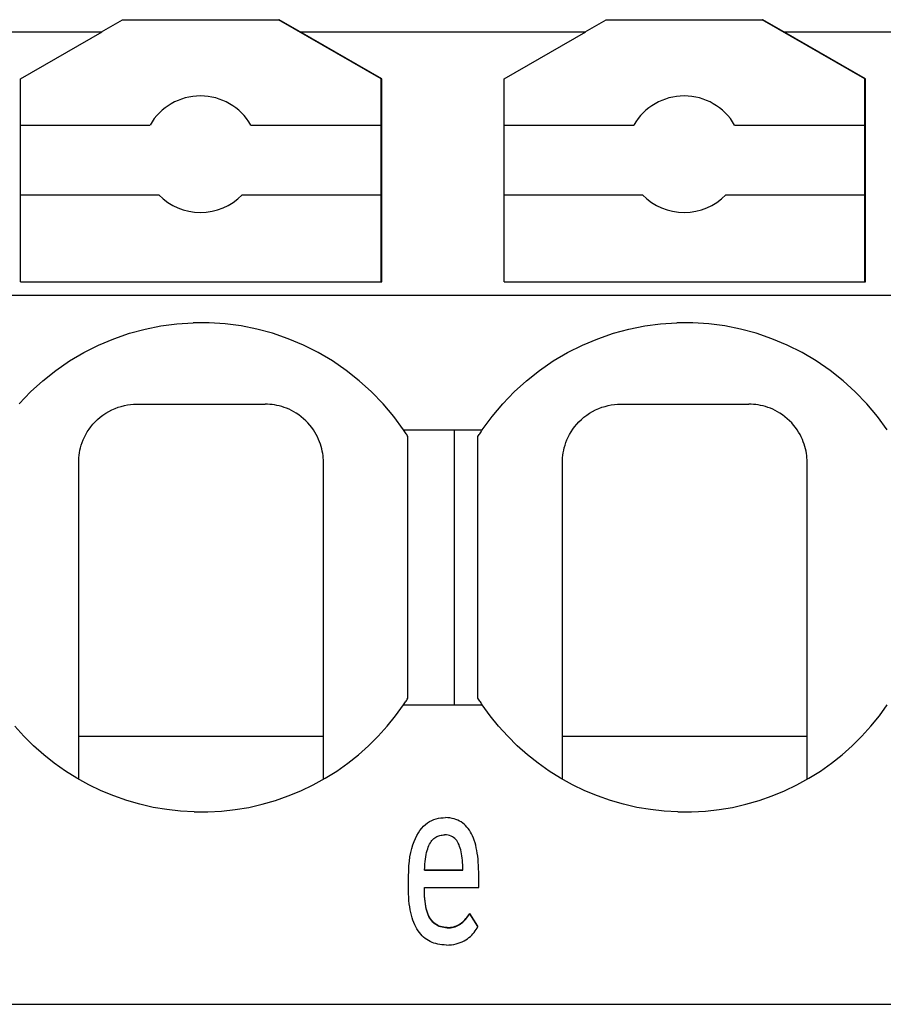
# Model space of a CAD drawing. Header units: millimetres. Extents: x -105 to 192, y -71 to 139.
# Tile 33 of 43: x 42.05 to 49.46, y 40.74 to 49.19. Entities that reach past the tile are written whole.
import ezdxf

# ---------------------------------------------------------------- set-up
doc = ezdxf.new("R2010")
doc.units = ezdxf.units.MM
doc.header["$LTSCALE"] = 1.5
doc.linetypes.add('PHL_THICK', pattern=[0])
doc.layers.add('PROJECTION', color=7, linetype='CONTINUOUS')

msp = doc.modelspace()

# ---------------------------------------------------------------- linework, layer by layer
at = {"layer": 'PROJECTION', "color": 7, "linetype": 'PHL_THICK'}
for p, q in [((42.7559, 49.0824), (42.9366, 49.1867)), ((42.9366, 49.1867), (44.2795, 49.1867)), ((45.1556, 48.678), (44.2745, 49.1867)), ((44.4602, 49.0824), (44.2795, 49.1867)), ((46.9059, 49.0824), (47.0866, 49.1867)), ((47.0866, 49.1867), (48.4245, 49.1867)), ((49.3056, 48.678), (48.4245, 49.1867)), ((48.4245, 49.1867), (48.4295, 49.1867)), ((48.6102, 49.0824), (48.4295, 49.1867)), ((41.4356, 49.0824), (42.7609, 49.0824)), ((42.0606, 48.678), (42.7609, 49.0824)), ((45.1606, 48.678), (44.4602, 49.0824)), ((44.4602, 49.0824), (46.9109, 49.0824)), ((46.2106, 48.678), (46.9109, 49.0824)), ((49.3106, 48.678), (48.6102, 49.0824)), ((48.6102, 49.0824), (51.0609, 49.0824)), ((42.0606, 46.9367), (42.0606, 48.678)), ((45.1556, 48.2827), (45.1556, 48.678)), ((45.1606, 46.9367), (45.1606, 48.678)), ((46.2106, 46.9367), (46.2106, 48.678)), ((49.3056, 48.2827), (49.3056, 48.678)), ((49.3106, 46.9367), (49.3106, 48.678)), ((45.1556, 48.3442), (45.1606, 48.3442)), ((49.3056, 48.3442), (49.3106, 48.3442)), ((42.0606, 48.2827), (43.1725, 48.2827)), ((44.0386, 48.2827), (45.1556, 48.2827)), ((45.1556, 47.6827), (45.1556, 48.2827)), ((46.2106, 48.2827), (47.3225, 48.2827)), ((48.1886, 48.2827), (49.3056, 48.2827)), ((49.3056, 47.6827), (49.3056, 48.2827)), ((45.1556, 48.1327), (45.1606, 48.1327)), ((49.3056, 48.1327), (49.3106, 48.1327)), ((42.0606, 47.6827), (43.2485, 47.6827)), ((43.9626, 47.6827), (45.1556, 47.6827)), ((45.1556, 46.9367), (45.1556, 47.6827)), ((46.2106, 47.6827), (47.3985, 47.6827)), ((48.1126, 47.6827), (49.3056, 47.6827)), ((49.3056, 46.9367), (49.3056, 47.6827)), ((45.1556, 47.5684), (45.1606, 47.5684)), ((49.3056, 47.5684), (49.3106, 47.5684)), ((42.0606, 46.9367), (45.1606, 46.9367)), ((46.2106, 46.9367), (49.3106, 46.9367)), ((37.3856, 46.8225), (62.2856, 46.8225)), ((43.2668, 46.5584), (43.4037, 46.5765)), ((43.4037, 46.5765), (43.5416, 46.5856)), ((43.6797, 46.5856), (43.5416, 46.5856)), ((43.8174, 46.5765), (43.6797, 46.5856)), ((43.9543, 46.5584), (43.8174, 46.5765)), ((47.4168, 46.5584), (47.5537, 46.5765)), ((47.5537, 46.5765), (47.6916, 46.5856)), ((47.8297, 46.5856), (47.6916, 46.5856)), ((47.9674, 46.5765), (47.8297, 46.5856)), ((48.1043, 46.5584), (47.9674, 46.5765)), ((42.8633, 46.4492), (42.998, 46.4954)), ((42.998, 46.4954), (43.1314, 46.5313)), ((43.1314, 46.5313), (43.2668, 46.5584)), ((44.0897, 46.5313), (43.9543, 46.5584)), ((44.2231, 46.4954), (44.0897, 46.5313)), ((44.3579, 46.4492), (44.2231, 46.4954)), ((47.0133, 46.4492), (47.148, 46.4954)), ((47.148, 46.4954), (47.2814, 46.5313)), ((47.2814, 46.5313), (47.4168, 46.5584)), ((48.2397, 46.5313), (48.1043, 46.5584)), ((48.3731, 46.4954), (48.2397, 46.5313)), ((48.5079, 46.4492), (48.3731, 46.4954)), ((42.6047, 46.3301), (42.732, 46.3941)), ((42.732, 46.3941), (42.8633, 46.4492)), ((44.4892, 46.394), (44.3579, 46.4492)), ((44.6164, 46.3301), (44.4892, 46.394)), ((46.7547, 46.3301), (46.882, 46.3941)), ((46.882, 46.3941), (47.0133, 46.4492)), ((48.6392, 46.394), (48.5079, 46.4492)), ((48.7664, 46.3301), (48.6392, 46.394)), ((42.482, 46.2577), (42.6047, 46.3301)), ((44.7391, 46.2577), (44.6164, 46.3301)), ((46.632, 46.2577), (46.7547, 46.3301)), ((48.8891, 46.2577), (48.7664, 46.3301)), ((42.3645, 46.1771), (42.482, 46.2577)), ((44.8566, 46.1771), (44.7391, 46.2577)), ((46.5145, 46.1771), (46.632, 46.2577)), ((49.0066, 46.1771), (48.8891, 46.2577)), ((42.2529, 46.0888), (42.3645, 46.1771)), ((44.9683, 46.0888), (44.8566, 46.1771)), ((46.4029, 46.0888), (46.5145, 46.1771)), ((49.1183, 46.0888), (49.0066, 46.1771)), ((42.1475, 45.9931), (42.2529, 46.0888)), ((45.0737, 45.9931), (44.9683, 46.0888)), ((46.2975, 45.9931), (46.4029, 46.0888)), ((49.2237, 45.9931), (49.1183, 46.0888)), ((42.0488, 45.8906), (42.1475, 45.9931)), ((45.1724, 45.8905), (45.0737, 45.9931)), ((46.1988, 45.8906), (46.2975, 45.9931)), ((49.3224, 45.8905), (49.2237, 45.9931)), ((42.9801, 45.8802), (43.0063, 45.8838)), ((43.0063, 45.8838), (43.0322, 45.8859)), ((43.0322, 45.8859), (43.0574, 45.8867)), ((43.0574, 45.8867), (43.0579, 45.8867)), ((43.0579, 45.8867), (43.0585, 45.8867)), ((43.0585, 45.8867), (43.059, 45.8867)), ((43.059, 45.8867), (43.0595, 45.8867)), ((43.0595, 45.8867), (43.06, 45.8867)), ((43.06, 45.8867), (43.0606, 45.8867)), ((43.0606, 45.8867), (43.1131, 45.8867)), ((43.1131, 45.8867), (43.167, 45.8867)), ((43.167, 45.8867), (43.2222, 45.8867)), ((43.2222, 45.8867), (43.2789, 45.8867)), ((43.2789, 45.8867), (43.3369, 45.8867)), ((43.3369, 45.8867), (43.3961, 45.8867)), ((43.3961, 45.8867), (43.4565, 45.8867)), ((43.4565, 45.8867), (43.5177, 45.8867)), ((43.5177, 45.8867), (43.5796, 45.8867)), ((43.5796, 45.8867), (43.6416, 45.8867)), ((43.6416, 45.8867), (43.7034, 45.8867)), ((43.7034, 45.8867), (43.7646, 45.8867)), ((43.7646, 45.8867), (43.825, 45.8867)), ((43.825, 45.8867), (43.8842, 45.8867)), ((43.8842, 45.8867), (43.9422, 45.8867)), ((43.9422, 45.8867), (43.9989, 45.8867)), ((43.9989, 45.8867), (44.0541, 45.8867)), ((44.0541, 45.8867), (44.108, 45.8867)), ((44.108, 45.8867), (44.1606, 45.8867)), ((44.18, 45.8863), (44.1606, 45.8867)), ((44.1998, 45.8852), (44.18, 45.8863)), ((44.22, 45.8832), (44.1998, 45.8852)), ((45.2637, 45.7818), (45.1724, 45.8905)), ((46.1073, 45.7816), (46.1988, 45.8906)), ((47.1301, 45.8802), (47.1563, 45.8838)), ((47.1563, 45.8838), (47.1822, 45.8859)), ((47.1822, 45.8859), (47.2074, 45.8867)), ((47.2074, 45.8867), (47.2079, 45.8867)), ((47.2079, 45.8867), (47.2085, 45.8867)), ((47.2085, 45.8867), (47.209, 45.8867)), ((47.209, 45.8867), (47.2095, 45.8867)), ((47.2095, 45.8867), (47.21, 45.8867)), ((47.21, 45.8867), (47.2106, 45.8867)), ((47.2106, 45.8867), (47.2631, 45.8867)), ((47.2631, 45.8867), (47.317, 45.8867)), ((47.317, 45.8867), (47.3722, 45.8867)), ((47.3722, 45.8867), (47.4289, 45.8867)), ((47.4289, 45.8867), (47.4869, 45.8867)), ((47.4869, 45.8867), (47.5461, 45.8867)), ((47.5461, 45.8867), (47.6065, 45.8867)), ((47.6065, 45.8867), (47.6677, 45.8867)), ((47.6677, 45.8867), (47.7296, 45.8867)), ((47.7296, 45.8867), (47.7916, 45.8867)), ((47.7916, 45.8867), (47.8534, 45.8867)), ((47.8534, 45.8867), (47.9146, 45.8867)), ((47.9146, 45.8867), (47.975, 45.8867)), ((47.975, 45.8867), (48.0342, 45.8867)), ((48.0342, 45.8867), (48.0922, 45.8867)), ((48.0922, 45.8867), (48.1489, 45.8867)), ((48.1489, 45.8867), (48.2041, 45.8867)), ((48.2041, 45.8867), (48.258, 45.8867)), ((48.258, 45.8867), (48.3106, 45.8867)), ((48.33, 45.8863), (48.3106, 45.8867)), ((48.3498, 45.8852), (48.33, 45.8863)), ((48.37, 45.8832), (48.3498, 45.8852)), ((49.4137, 45.7818), (49.3224, 45.8905)), ((42.7693, 45.7931), (42.7939, 45.8097)), ((42.7939, 45.8097), (42.8195, 45.8247)), ((42.8195, 45.8247), (42.8457, 45.8382)), ((42.8457, 45.8382), (42.8724, 45.85)), ((42.8724, 45.85), (42.8994, 45.86)), ((42.8994, 45.86), (42.9264, 45.8684)), ((42.9264, 45.8684), (42.9534, 45.8751)), ((42.9534, 45.8751), (42.9801, 45.8802)), ((44.2404, 45.8803), (44.22, 45.8832)), ((44.261, 45.8765), (44.2404, 45.8803)), ((44.2819, 45.8718), (44.261, 45.8765)), ((44.3028, 45.866), (44.2819, 45.8718)), ((44.3238, 45.8593), (44.3028, 45.866)), ((44.3447, 45.8516), (44.3238, 45.8593)), ((44.3655, 45.8428), (44.3447, 45.8516)), ((44.3861, 45.8329), (44.3655, 45.8428)), ((44.4063, 45.8221), (44.3861, 45.8329)), ((44.4261, 45.8104), (44.4063, 45.8221)), ((44.4485, 45.7955), (44.4261, 45.8104)), ((46.9193, 45.7931), (46.9439, 45.8097)), ((46.9439, 45.8097), (46.9695, 45.8247)), ((46.9695, 45.8247), (46.9957, 45.8382)), ((46.9957, 45.8382), (47.0224, 45.85)), ((47.0224, 45.85), (47.0494, 45.86)), ((47.0494, 45.86), (47.0764, 45.8684)), ((47.0764, 45.8684), (47.1034, 45.8751)), ((47.1034, 45.8751), (47.1301, 45.8802)), ((48.3904, 45.8803), (48.37, 45.8832)), ((48.411, 45.8765), (48.3904, 45.8803)), ((48.4319, 45.8718), (48.411, 45.8765)), ((48.4528, 45.866), (48.4319, 45.8718)), ((48.4738, 45.8593), (48.4528, 45.866)), ((48.4947, 45.8516), (48.4738, 45.8593)), ((48.5155, 45.8428), (48.4947, 45.8516)), ((48.5361, 45.8329), (48.5155, 45.8428)), ((48.5563, 45.8221), (48.5361, 45.8329)), ((48.5761, 45.8104), (48.5563, 45.8221)), ((48.5985, 45.7955), (48.5761, 45.8104)), ((42.6656, 45.6933), (42.6834, 45.7149)), ((42.6834, 45.7149), (42.7027, 45.7359)), ((42.7027, 45.7359), (42.7235, 45.756)), ((42.7235, 45.756), (42.7458, 45.7752)), ((42.7458, 45.7752), (42.7693, 45.7931)), ((44.4699, 45.7795), (44.4485, 45.7955)), ((44.4903, 45.7625), (44.4699, 45.7795)), ((44.5097, 45.7446), (44.4903, 45.7625)), ((44.5278, 45.726), (44.5097, 45.7446)), ((44.5446, 45.7068), (44.5278, 45.726)), ((45.3477, 45.6667), (45.2637, 45.7818)), ((46.0234, 45.6667), (46.1073, 45.7816)), ((46.8156, 45.6933), (46.8334, 45.7149)), ((46.8334, 45.7149), (46.8527, 45.7359)), ((46.8527, 45.7359), (46.8735, 45.756)), ((46.8735, 45.756), (46.8958, 45.7752)), ((46.8958, 45.7752), (46.9193, 45.7931)), ((48.6199, 45.7795), (48.5985, 45.7955)), ((48.6403, 45.7625), (48.6199, 45.7795)), ((48.6597, 45.7446), (48.6403, 45.7625)), ((48.6778, 45.726), (48.6597, 45.7446)), ((48.6946, 45.7068), (48.6778, 45.726)), ((49.4977, 45.6667), (49.4137, 45.7818)), ((42.6217, 45.6262), (42.6348, 45.6488)), ((42.6348, 45.6488), (42.6494, 45.6712)), ((42.6494, 45.6712), (42.6656, 45.6933)), ((44.5602, 45.6872), (44.5446, 45.7068)), ((44.5745, 45.6671), (44.5602, 45.6872)), ((44.5876, 45.6468), (44.5745, 45.6671)), ((44.5994, 45.6263), (44.5876, 45.6468)), ((45.3532, 45.6585), (45.3477, 45.6667)), ((45.3477, 45.6667), (45.7856, 45.6667)), ((45.3587, 45.6503), (45.3532, 45.6585)), ((45.3642, 45.642), (45.3587, 45.6503)), ((45.3696, 45.6338), (45.3642, 45.642)), ((45.375, 45.6255), (45.3696, 45.6338)), ((45.7856, 45.6667), (45.8252, 45.6667)), ((45.7856, 45.5739), (45.7856, 45.6667)), ((45.8252, 45.6667), (45.8648, 45.6667)), ((45.8648, 45.6667), (45.9045, 45.6667)), ((45.9045, 45.6667), (45.9441, 45.6667)), ((45.9441, 45.6667), (45.9838, 45.6667)), ((45.9838, 45.6667), (46.0234, 45.6667)), ((45.9962, 45.6255), (46.0015, 45.6338)), ((46.0015, 45.6338), (46.0069, 45.642)), ((46.0069, 45.642), (46.0124, 45.6503)), ((46.0124, 45.6503), (46.0179, 45.6585)), ((46.0179, 45.6585), (46.0234, 45.6667)), ((46.7717, 45.6262), (46.7848, 45.6488)), ((46.7848, 45.6488), (46.7994, 45.6712)), ((46.7994, 45.6712), (46.8156, 45.6933)), ((48.7102, 45.6872), (48.6946, 45.7068)), ((48.7245, 45.6671), (48.7102, 45.6872)), ((48.7376, 45.6468), (48.7245, 45.6671)), ((48.7494, 45.6263), (48.7376, 45.6468)), ((42.5833, 45.5358), (42.5909, 45.5583)), ((42.5909, 45.5583), (42.5998, 45.5808)), ((42.5998, 45.5808), (42.61, 45.6035)), ((42.61, 45.6035), (42.6217, 45.6262)), ((44.61, 45.6058), (44.5994, 45.6263)), ((44.6194, 45.5853), (44.61, 45.6058)), ((44.6277, 45.5648), (44.6194, 45.5853)), ((44.635, 45.5445), (44.6277, 45.5648)), ((45.3803, 45.6172), (45.375, 45.6255)), ((45.3856, 45.6089), (45.3803, 45.6172)), ((45.3856, 43.3645), (45.3856, 45.6089)), ((45.7856, 45.5003), (45.7856, 45.5739)), ((45.9856, 45.6089), (45.9908, 45.6172)), ((45.9856, 45.5306), (45.9856, 45.6089)), ((45.9908, 45.6172), (45.9962, 45.6255)), ((46.7333, 45.5358), (46.7409, 45.5583)), ((46.7409, 45.5583), (46.7498, 45.5808)), ((46.7498, 45.5808), (46.76, 45.6035)), ((46.76, 45.6035), (46.7717, 45.6262)), ((48.76, 45.6058), (48.7494, 45.6263)), ((48.7694, 45.5853), (48.76, 45.6058)), ((48.7777, 45.5648), (48.7694, 45.5853)), ((48.785, 45.5445), (48.7777, 45.5648)), ((42.5644, 45.4486), (42.5675, 45.47)), ((42.5675, 45.47), (42.5717, 45.4916)), ((42.5717, 45.4916), (42.5769, 45.5136)), ((42.5769, 45.5136), (42.5833, 45.5358)), ((44.6412, 45.5244), (44.635, 45.5445)), ((44.6465, 45.5044), (44.6412, 45.5244)), ((44.6509, 45.4846), (44.6465, 45.5044)), ((44.6544, 45.4651), (44.6509, 45.4846)), ((44.657, 45.4458), (44.6544, 45.4651)), ((45.7856, 45.4238), (45.7856, 45.5003)), ((45.9856, 45.4574), (45.9856, 45.5306)), ((46.7144, 45.4486), (46.7175, 45.47)), ((46.7175, 45.47), (46.7217, 45.4916)), ((46.7217, 45.4916), (46.7269, 45.5136)), ((46.7269, 45.5136), (46.7333, 45.5358)), ((48.7912, 45.5244), (48.785, 45.5445)), ((48.7965, 45.5044), (48.7912, 45.5244)), ((48.8009, 45.4846), (48.7965, 45.5044)), ((48.8044, 45.4651), (48.8009, 45.4846)), ((48.807, 45.4458), (48.8044, 45.4651)), ((42.5606, 45.3867), (42.561, 45.407)), ((42.5606, 42.668), (42.5606, 45.3867)), ((42.561, 45.407), (42.5622, 45.4276)), ((42.5622, 45.4276), (42.5644, 45.4486)), ((44.6589, 45.4269), (44.657, 45.4458)), ((44.6601, 45.4082), (44.6589, 45.4269)), ((44.6605, 45.3898), (44.6601, 45.4082)), ((44.6606, 45.3888), (44.6605, 45.3898)), ((44.6606, 45.3883), (44.6606, 45.3888)), ((44.6606, 45.3877), (44.6606, 45.3883)), ((44.6606, 45.3872), (44.6606, 45.3877)), ((44.6606, 45.3867), (44.6606, 45.3872)), ((44.6606, 45.313), (44.6606, 45.3867)), ((45.7856, 45.3316), (45.7856, 45.4238)), ((45.9856, 45.3785), (45.9856, 45.4574)), ((45.9856, 45.2978), (45.9856, 45.3785)), ((46.7106, 45.3867), (46.711, 45.407)), ((46.7106, 42.668), (46.7106, 45.3867)), ((46.711, 45.407), (46.7122, 45.4276)), ((46.7122, 45.4276), (46.7144, 45.4486)), ((48.8089, 45.4269), (48.807, 45.4458)), ((48.8101, 45.4082), (48.8089, 45.4269)), ((48.8105, 45.3898), (48.8101, 45.4082)), ((48.8106, 45.3893), (48.8105, 45.3898)), ((48.8106, 45.3888), (48.8106, 45.3893)), ((48.8106, 45.3883), (48.8106, 45.3888)), ((48.8106, 45.3877), (48.8106, 45.3883)), ((48.8106, 45.3872), (48.8106, 45.3877)), ((48.8106, 45.3867), (48.8106, 45.3872)), ((48.8106, 45.313), (48.8106, 45.3867)), ((44.6606, 45.2368), (44.6606, 45.313)), ((45.7856, 45.2564), (45.7856, 45.3316)), ((45.9856, 45.2309), (45.9856, 45.2978)), ((48.8106, 45.2368), (48.8106, 45.313)), ((44.6606, 45.1578), (44.6606, 45.2368)), ((45.7856, 45.1783), (45.7856, 45.2564)), ((45.9856, 45.1505), (45.9856, 45.2309)), ((48.8106, 45.1578), (48.8106, 45.2368)), ((44.6606, 45.0754), (44.6606, 45.1578)), ((45.7856, 45.091), (45.7856, 45.1783)), ((45.9856, 45.0662), (45.9856, 45.1505)), ((48.8106, 45.0754), (48.8106, 45.1578)), ((44.6606, 44.989), (44.6606, 45.0754)), ((45.7856, 44.9963), (45.7856, 45.091)), ((45.9856, 44.9781), (45.9856, 45.0662)), ((48.8106, 44.989), (48.8106, 45.0754)), ((44.6606, 44.898), (44.6606, 44.989)), ((45.7856, 44.9046), (45.7856, 44.9963)), ((45.9856, 44.8912), (45.9856, 44.9781)), ((48.8106, 44.898), (48.8106, 44.989)), ((44.6606, 44.8017), (44.6606, 44.898)), ((45.7856, 44.8092), (45.7856, 44.9046)), ((45.9856, 44.7978), (45.9856, 44.8912)), ((48.8106, 44.8017), (48.8106, 44.898)), ((44.6606, 44.7002), (44.6606, 44.8017)), ((45.7856, 44.709), (45.7856, 44.8092)), ((45.9856, 44.7015), (45.9856, 44.7978)), ((48.8106, 44.7002), (48.8106, 44.8017)), ((45.7856, 44.6099), (45.7856, 44.709)), ((45.9856, 44.6066), (45.9856, 44.7015)), ((44.6606, 44.5946), (44.6606, 44.7002)), ((48.8106, 44.5946), (48.8106, 44.7002)), ((44.6606, 44.4872), (44.6606, 44.5946)), ((45.7856, 44.5101), (45.7856, 44.6099)), ((45.9856, 44.5117), (45.9856, 44.6066)), ((48.8106, 44.4872), (48.8106, 44.5946)), ((44.6606, 44.3814), (44.6606, 44.4872)), ((45.7856, 44.4165), (45.7856, 44.5101)), ((45.9856, 44.423), (45.9856, 44.5117)), ((48.8106, 44.3814), (48.8106, 44.4872)), ((44.6606, 44.2795), (44.6606, 44.3814)), ((45.7856, 44.3173), (45.7856, 44.4165)), ((45.9856, 44.3271), (45.9856, 44.423)), ((48.8106, 44.2795), (48.8106, 44.3814)), ((44.6606, 44.1829), (44.6606, 44.2795)), ((45.7856, 44.2204), (45.7856, 44.3173)), ((45.9856, 44.2335), (45.9856, 44.3271)), ((48.8106, 44.1829), (48.8106, 44.2795)), ((45.7856, 44.1237), (45.7856, 44.2204)), ((45.9856, 44.1454), (45.9856, 44.2335)), ((44.6606, 44.0914), (44.6606, 44.1829)), ((45.7856, 44.0355), (45.7856, 44.1237)), ((45.9856, 44.0567), (45.9856, 44.1454)), ((48.8106, 44.0914), (48.8106, 44.1829)), ((44.6606, 44.0046), (44.6606, 44.0914)), ((45.7856, 43.9514), (45.7856, 44.0355)), ((45.9856, 43.9774), (45.9856, 44.0567)), ((48.8106, 44.0046), (48.8106, 44.0914)), ((44.6606, 43.9219), (44.6606, 44.0046)), ((45.7856, 43.8646), (45.7856, 43.9514)), ((45.9856, 43.8956), (45.9856, 43.9774)), ((48.8106, 43.9219), (48.8106, 44.0046)), ((44.6606, 43.8427), (44.6606, 43.9219)), ((45.7856, 43.7747), (45.7856, 43.8646)), ((45.9856, 43.8112), (45.9856, 43.8956)), ((48.8106, 43.8427), (48.8106, 43.9219)), ((44.6606, 43.7663), (44.6606, 43.8427)), ((45.7856, 43.6915), (45.7856, 43.7747)), ((45.9856, 43.7284), (45.9856, 43.8112)), ((48.8106, 43.7663), (48.8106, 43.8427)), ((44.6606, 43.6924), (44.6606, 43.7663)), ((44.6606, 43.6206), (44.6606, 43.6924)), ((45.7856, 43.613), (45.7856, 43.6915)), ((45.9856, 43.6516), (45.9856, 43.7284)), ((48.8106, 43.6924), (48.8106, 43.7663)), ((48.8106, 43.6206), (48.8106, 43.6924)), ((44.6606, 43.5505), (44.6606, 43.6206)), ((45.7856, 43.5417), (45.7856, 43.613)), ((45.9856, 43.5793), (45.9856, 43.6516)), ((48.8106, 43.5505), (48.8106, 43.6206)), ((44.6606, 43.4819), (44.6606, 43.5505)), ((45.7856, 43.4687), (45.7856, 43.5417)), ((45.9856, 43.5129), (45.9856, 43.5793)), ((48.8106, 43.4819), (48.8106, 43.5505)), ((44.6606, 43.4147), (44.6606, 43.4819)), ((45.7856, 43.3899), (45.7856, 43.4687)), ((45.9856, 43.4414), (45.9856, 43.5129)), ((45.9856, 43.3645), (45.9856, 43.4414)), ((48.8106, 43.4147), (48.8106, 43.4819)), ((44.6606, 43.3486), (44.6606, 43.4147)), ((44.6606, 43.2835), (44.6606, 43.3486)), ((45.375, 43.3479), (45.3803, 43.3562)), ((45.3803, 43.3562), (45.3856, 43.3645)), ((45.7856, 43.3067), (45.7856, 43.3899)), ((45.9908, 43.3562), (45.9856, 43.3645)), ((45.9962, 43.3479), (45.9908, 43.3562)), ((48.8106, 43.3486), (48.8106, 43.4147)), ((48.8106, 43.2835), (48.8106, 43.3486)), ((44.6606, 43.2192), (44.6606, 43.2835)), ((45.28, 43.2128), (45.3477, 43.3067)), ((45.3477, 43.3067), (45.3532, 43.3149)), ((45.3477, 43.3067), (45.7856, 43.3067)), ((45.3532, 43.3149), (45.3587, 43.3231)), ((45.3587, 43.3231), (45.3642, 43.3314)), ((45.3642, 43.3314), (45.3696, 43.3396)), ((45.3696, 43.3396), (45.375, 43.3479)), ((45.7856, 43.3067), (45.8252, 43.3067)), ((45.8252, 43.3067), (45.8648, 43.3067)), ((45.8648, 43.3067), (45.9045, 43.3067)), ((45.9045, 43.3067), (45.9441, 43.3067)), ((45.9441, 43.3067), (45.9838, 43.3067)), ((45.9838, 43.3067), (46.0234, 43.3067)), ((46.0015, 43.3396), (45.9962, 43.3479)), ((46.0069, 43.3314), (46.0015, 43.3396)), ((46.0124, 43.3231), (46.0069, 43.3314)), ((46.0179, 43.3149), (46.0124, 43.3231)), ((46.0234, 43.3067), (46.0179, 43.3149)), ((46.0911, 43.2128), (46.0234, 43.3067)), ((48.8106, 43.2192), (48.8106, 43.2835)), ((49.43, 43.2128), (49.4977, 43.3067)), ((44.6606, 43.1558), (44.6606, 43.2192)), ((45.2073, 43.1227), (45.28, 43.2128)), ((46.1638, 43.1227), (46.0911, 43.2128)), ((48.8106, 43.1558), (48.8106, 43.2192)), ((49.3573, 43.1227), (49.43, 43.2128)), ((42.0915, 43.0367), (42.0138, 43.1227)), ((44.6606, 43.093), (44.6606, 43.1558)), ((45.1297, 43.0368), (45.2073, 43.1227)), ((46.2415, 43.0367), (46.1638, 43.1227)), ((48.8106, 43.093), (48.8106, 43.1558)), ((49.2797, 43.0368), (49.3573, 43.1227)), ((42.1739, 42.955), (42.0915, 43.0367)), ((42.5606, 43.0367), (44.6606, 43.0367)), ((44.6606, 43.0309), (44.6606, 43.093)), ((44.6606, 42.9693), (44.6606, 43.0309)), ((45.0473, 42.9551), (45.1297, 43.0368)), ((46.3239, 42.955), (46.2415, 43.0367)), ((46.7106, 43.0367), (48.8106, 43.0367)), ((48.8106, 43.0309), (48.8106, 43.093)), ((48.8106, 42.9693), (48.8106, 43.0309)), ((49.1973, 42.9551), (49.2797, 43.0368)), ((42.2607, 42.878), (42.1739, 42.955)), ((44.6606, 42.9082), (44.6606, 42.9693)), ((44.9604, 42.878), (45.0473, 42.9551)), ((46.4107, 42.878), (46.3239, 42.955)), ((48.8106, 42.9082), (48.8106, 42.9693)), ((49.1104, 42.878), (49.1973, 42.9551)), ((42.3518, 42.8058), (42.2607, 42.878)), ((44.6606, 42.8476), (44.6606, 42.9082)), ((44.6606, 42.7874), (44.6606, 42.8476)), ((44.8693, 42.8057), (44.9604, 42.878)), ((46.5018, 42.8058), (46.4107, 42.878)), ((48.8106, 42.8476), (48.8106, 42.9082)), ((48.8106, 42.7874), (48.8106, 42.8476)), ((49.0193, 42.8057), (49.1104, 42.878)), ((42.4469, 42.7386), (42.3518, 42.8058)), ((44.6606, 42.7275), (44.6606, 42.7874)), ((44.7741, 42.7385), (44.8693, 42.8057)), ((46.5969, 42.7386), (46.5018, 42.8058)), ((48.8106, 42.7275), (48.8106, 42.7874)), ((48.9241, 42.7385), (49.0193, 42.8057)), ((42.5458, 42.6766), (42.4469, 42.7386)), ((42.6482, 42.6202), (42.5458, 42.6766)), ((44.5729, 42.6202), (44.6752, 42.6766)), ((44.6606, 42.668), (44.6606, 42.7275)), ((44.6752, 42.6766), (44.7741, 42.7385)), ((46.6958, 42.6766), (46.5969, 42.7386)), ((46.7982, 42.6202), (46.6958, 42.6766)), ((48.7229, 42.6202), (48.8252, 42.6766)), ((48.8106, 42.668), (48.8106, 42.7275)), ((48.8252, 42.6766), (48.9241, 42.7385)), ((42.7537, 42.5695), (42.6482, 42.6202)), ((44.4675, 42.5695), (44.5729, 42.6202)), ((46.9037, 42.5695), (46.7982, 42.6202)), ((48.6175, 42.5695), (48.7229, 42.6202)), ((42.862, 42.5247), (42.7537, 42.5695)), ((42.9728, 42.4859), (42.862, 42.5247)), ((44.2484, 42.4859), (44.3592, 42.5247)), ((44.3592, 42.5247), (44.4675, 42.5695)), ((47.012, 42.5247), (46.9037, 42.5695)), ((47.1228, 42.4859), (47.012, 42.5247)), ((48.3984, 42.4859), (48.5092, 42.5247)), ((48.5092, 42.5247), (48.6175, 42.5695)), ((43.0857, 42.4533), (42.9728, 42.4859)), ((43.2004, 42.4271), (43.0857, 42.4533)), ((43.3166, 42.4074), (43.2004, 42.4271)), ((43.9044, 42.4074), (44.0206, 42.4271)), ((44.0206, 42.4271), (44.1354, 42.4533)), ((44.1354, 42.4533), (44.2484, 42.4859)), ((47.2357, 42.4533), (47.1228, 42.4859)), ((47.3504, 42.4271), (47.2357, 42.4533)), ((47.4666, 42.4074), (47.3504, 42.4271)), ((48.0544, 42.4074), (48.1706, 42.4271)), ((48.1706, 42.4271), (48.2854, 42.4533)), ((48.2854, 42.4533), (48.3984, 42.4859)), ((43.4338, 42.3942), (43.3166, 42.4074)), ((43.5516, 42.3875), (43.4338, 42.3942)), ((43.5516, 42.3875), (43.6696, 42.3875)), ((43.6696, 42.3875), (43.7873, 42.3941)), ((43.7873, 42.3941), (43.9044, 42.4074)), ((45.6475, 42.3333), (45.6672, 42.3365)), ((45.6672, 42.3365), (45.6871, 42.3382)), ((45.6871, 42.3382), (45.7072, 42.3385)), ((45.7268, 42.3376), (45.7072, 42.3385)), ((45.7455, 42.3356), (45.7268, 42.3376)), ((45.7636, 42.3325), (45.7455, 42.3356)), ((47.5838, 42.3942), (47.4666, 42.4074)), ((47.7016, 42.3875), (47.5838, 42.3942)), ((47.7016, 42.3875), (47.8196, 42.3875)), ((47.8196, 42.3875), (47.9373, 42.3941)), ((47.9373, 42.3941), (48.0544, 42.4074)), ((45.5039, 42.2487), (45.5196, 42.2657)), ((45.5196, 42.2657), (45.536, 42.2808)), ((45.536, 42.2808), (45.5532, 42.294)), ((45.5532, 42.294), (45.5711, 42.3053)), ((45.5711, 42.3053), (45.5898, 42.3146)), ((45.5898, 42.3146), (45.6088, 42.3224)), ((45.6088, 42.3224), (45.628, 42.3286)), ((45.628, 42.3286), (45.6475, 42.3333)), ((45.7808, 42.3284), (45.7636, 42.3325)), ((45.7973, 42.3233), (45.7808, 42.3284)), ((45.813, 42.317), (45.7973, 42.3233)), ((45.8279, 42.3098), (45.813, 42.317)), ((45.8421, 42.3014), (45.8279, 42.3098)), ((45.8556, 42.2921), (45.8421, 42.3014)), ((45.8684, 42.2817), (45.8556, 42.2921)), ((45.8806, 42.2704), (45.8684, 42.2817)), ((45.8922, 42.258), (45.8806, 42.2704)), ((45.9031, 42.2447), (45.8922, 42.258)), ((45.4493, 42.1607), (45.4616, 42.1858)), ((45.4616, 42.1858), (45.4748, 42.2088)), ((45.4748, 42.2088), (45.4889, 42.2297)), ((45.4889, 42.2297), (45.5039, 42.2487)), ((45.6151, 42.1654), (45.6235, 42.1711)), ((45.6235, 42.1711), (45.6323, 42.1758)), ((45.6323, 42.1758), (45.6413, 42.1797)), ((45.6413, 42.1797), (45.6506, 42.183)), ((45.6506, 42.183), (45.66, 42.1857)), ((45.66, 42.1857), (45.6697, 42.1878)), ((45.6697, 42.1878), (45.6795, 42.1893)), ((45.6795, 42.1893), (45.6896, 42.1902)), ((45.6896, 42.1902), (45.6999, 42.1905)), ((45.7151, 42.1899), (45.6999, 42.1905)), ((45.7295, 42.188), (45.7151, 42.1899)), ((45.7428, 42.1849), (45.7295, 42.188)), ((45.7552, 42.1806), (45.7428, 42.1849)), ((45.7666, 42.175), (45.7552, 42.1806)), ((45.777, 42.1682), (45.7666, 42.175)), ((45.7867, 42.1603), (45.777, 42.1682)), ((45.9133, 42.2304), (45.9031, 42.2447)), ((45.9229, 42.215), (45.9133, 42.2304)), ((45.9319, 42.1987), (45.9229, 42.215)), ((45.9402, 42.1814), (45.9319, 42.1987)), ((45.9478, 42.1632), (45.9402, 42.1814)), ((45.4181, 42.0731), (45.4276, 42.1044)), ((45.4276, 42.1044), (45.4379, 42.1336)), ((45.4379, 42.1336), (45.4493, 42.1607)), ((45.5552, 42.0719), (45.5603, 42.0864)), ((45.5603, 42.0864), (45.5659, 42.0997)), ((45.5659, 42.0997), (45.5718, 42.1121)), ((45.5718, 42.1121), (45.5782, 42.1234)), ((45.5782, 42.1234), (45.5849, 42.1336)), ((45.5849, 42.1336), (45.5919, 42.143)), ((45.5919, 42.143), (45.5993, 42.1514)), ((45.5993, 42.1514), (45.6071, 42.1589)), ((45.6071, 42.1589), (45.6151, 42.1654)), ((45.7956, 42.1515), (45.7867, 42.1603)), ((45.8037, 42.1416), (45.7956, 42.1515)), ((45.8111, 42.1307), (45.8037, 42.1416)), ((45.8178, 42.1189), (45.8111, 42.1307)), ((45.8237, 42.106), (45.8178, 42.1189)), ((45.8291, 42.0923), (45.8237, 42.106)), ((45.8339, 42.0777), (45.8291, 42.0923)), ((45.9549, 42.144), (45.9478, 42.1632)), ((45.9613, 42.1239), (45.9549, 42.144)), ((45.967, 42.1028), (45.9613, 42.1239)), ((45.9722, 42.0808), (45.967, 42.1028)), ((45.3978, 41.9652), (45.4031, 42.0037)), ((45.4031, 42.0037), (45.4098, 42.0396)), ((45.4098, 42.0396), (45.4181, 42.0731)), ((45.5354, 41.983), (45.5385, 42.0033)), ((45.5385, 42.0033), (45.542, 42.0222)), ((45.542, 42.0222), (45.546, 42.0399)), ((45.546, 42.0399), (45.5504, 42.0564)), ((45.5504, 42.0564), (45.5552, 42.0719)), ((45.8383, 42.0623), (45.8339, 42.0777)), ((45.8421, 42.046), (45.8383, 42.0623)), ((45.8453, 42.0288), (45.8421, 42.046)), ((45.8481, 42.0109), (45.8453, 42.0288)), ((45.8505, 41.9923), (45.8481, 42.0109)), ((45.9767, 42.0578), (45.9722, 42.0808)), ((45.9806, 42.0339), (45.9767, 42.0578)), ((45.9839, 42.0091), (45.9806, 42.0339)), ((45.9868, 41.9833), (45.9839, 42.0091)), ((45.3918, 41.8808), (45.394, 41.9242)), ((45.394, 41.9242), (45.3978, 41.9652)), ((45.5279, 41.8885), (45.5291, 41.9141)), ((45.5291, 41.9141), (45.5307, 41.9384)), ((45.5307, 41.9384), (45.5328, 41.9613)), ((45.5328, 41.9613), (45.5354, 41.983)), ((45.8525, 41.9731), (45.8505, 41.9923)), ((45.8541, 41.9533), (45.8525, 41.9731)), ((45.8554, 41.9329), (45.8541, 41.9533)), ((45.8563, 41.9119), (45.8554, 41.9329)), ((45.9891, 41.9566), (45.9868, 41.9833)), ((45.9909, 41.929), (45.9891, 41.9566)), ((45.9922, 41.9005), (45.9909, 41.929)), ((45.391, 41.8349), (45.3918, 41.8808)), ((45.391, 41.716), (45.391, 41.8349)), ((45.5279, 41.8885), (45.8563, 41.8885)), ((45.5281, 41.8917), (45.8563, 41.8917)), ((45.8563, 41.8885), (45.8563, 41.9119)), ((45.993, 41.8711), (45.9922, 41.9005)), ((45.9933, 41.8407), (45.993, 41.8711)), ((45.9933, 41.7404), (45.9933, 41.8407)), ((45.3914, 41.6854), (45.391, 41.716)), ((45.3925, 41.6558), (45.3914, 41.6854)), ((45.5269, 41.7404), (45.9933, 41.7404)), ((45.5269, 41.716), (45.5269, 41.7404)), ((45.5272, 41.6929), (45.5269, 41.7193)), ((45.5272, 41.6897), (45.5269, 41.716)), ((45.5282, 41.6677), (45.5272, 41.6929)), ((45.5282, 41.6645), (45.5272, 41.6897)), ((45.5298, 41.6437), (45.5282, 41.6677)), ((45.5298, 41.6404), (45.5282, 41.6645)), ((45.3944, 41.6273), (45.3925, 41.6558)), ((45.3971, 41.5999), (45.3944, 41.6273)), ((45.4005, 41.5736), (45.3971, 41.5999)), ((45.532, 41.6208), (45.5298, 41.6437)), ((45.532, 41.6176), (45.5298, 41.6404)), ((45.5349, 41.5991), (45.532, 41.6208)), ((45.5349, 41.5959), (45.532, 41.6176)), ((45.5384, 41.5786), (45.5349, 41.5991)), ((45.5384, 41.5753), (45.5349, 41.5959)), ((45.5425, 41.5592), (45.5384, 41.5786)), ((45.5425, 41.556), (45.5384, 41.5753)), ((45.4046, 41.5483), (45.4005, 41.5736)), ((45.4095, 41.5241), (45.4046, 41.5483)), ((45.4152, 41.5009), (45.4095, 41.5241)), ((45.4215, 41.4788), (45.4152, 41.5009)), ((45.5473, 41.541), (45.5425, 41.5592)), ((45.5473, 41.5378), (45.5425, 41.556)), ((45.5528, 41.524), (45.5473, 41.541)), ((45.5528, 41.5208), (45.5473, 41.5378)), ((45.5588, 41.5082), (45.5528, 41.524)), ((45.5588, 41.505), (45.5528, 41.5208)), ((45.5655, 41.4935), (45.5588, 41.5082)), ((45.5655, 41.4903), (45.5588, 41.505)), ((45.5729, 41.48), (45.5655, 41.4935)), ((45.5729, 41.4768), (45.5655, 41.4903)), ((45.8918, 41.4823), (45.9001, 41.493)), ((45.8918, 41.4791), (45.9001, 41.4897)), ((45.9001, 41.493), (45.9081, 41.5041)), ((45.9001, 41.4897), (45.9081, 41.5009)), ((45.9081, 41.5041), (45.916, 41.5157)), ((45.9081, 41.5009), (45.916, 41.5124)), ((45.986, 41.4065), (45.916, 41.5157)), ((45.916, 41.5124), (45.916, 41.5157)), ((45.986, 41.4033), (45.916, 41.5124)), ((45.4285, 41.4577), (45.4215, 41.4788)), ((45.4361, 41.4376), (45.4285, 41.4577)), ((45.4444, 41.4186), (45.4361, 41.4376)), ((45.4534, 41.4006), (45.4444, 41.4186)), ((45.5808, 41.4677), (45.5729, 41.48)), ((45.5808, 41.4644), (45.5729, 41.4768)), ((45.5894, 41.4563), (45.5808, 41.4677)), ((45.5894, 41.4531), (45.5808, 41.4644)), ((45.5985, 41.446), (45.5894, 41.4563)), ((45.5985, 41.4427), (45.5894, 41.4531)), ((45.6082, 41.4366), (45.5985, 41.446)), ((45.6082, 41.4333), (45.5985, 41.4427)), ((45.6185, 41.4282), (45.6082, 41.4366)), ((45.6185, 41.4249), (45.6082, 41.4333)), ((45.6293, 41.4207), (45.6185, 41.4282)), ((45.6293, 41.4175), (45.6185, 41.4249)), ((45.6408, 41.4142), (45.6293, 41.4207)), ((45.6408, 41.411), (45.6293, 41.4175)), ((45.6528, 41.4087), (45.6408, 41.4142)), ((45.6528, 41.4055), (45.6408, 41.411)), ((45.6653, 41.4042), (45.6528, 41.4087)), ((45.6653, 41.401), (45.6528, 41.4055)), ((45.7776, 41.4024), (45.7901, 41.4062)), ((45.7901, 41.4062), (45.8022, 41.4108)), ((45.7901, 41.403), (45.8022, 41.4076)), ((45.8022, 41.4108), (45.8139, 41.4161)), ((45.8022, 41.4076), (45.8139, 41.4129)), ((45.8139, 41.4161), (45.8252, 41.4222)), ((45.8139, 41.4129), (45.8252, 41.4189)), ((45.8252, 41.4222), (45.836, 41.4289)), ((45.8252, 41.4189), (45.836, 41.4257)), ((45.836, 41.4289), (45.8464, 41.4364)), ((45.836, 41.4257), (45.8464, 41.4332)), ((45.8464, 41.4364), (45.8564, 41.4444)), ((45.8464, 41.4332), (45.8564, 41.4412)), ((45.8564, 41.4444), (45.8659, 41.4531)), ((45.8564, 41.4412), (45.8659, 41.4498)), ((45.8659, 41.4531), (45.8749, 41.4623)), ((45.8659, 41.4498), (45.8749, 41.459)), ((45.8749, 41.4623), (45.8835, 41.472)), ((45.8749, 41.459), (45.8835, 41.4688)), ((45.8835, 41.472), (45.8918, 41.4823)), ((45.8835, 41.4688), (45.8918, 41.4791)), ((45.986, 41.4033), (45.986, 41.4065)), ((45.4629, 41.3836), (45.4534, 41.4006)), ((45.4732, 41.3676), (45.4629, 41.3836)), ((45.4841, 41.3526), (45.4732, 41.3676)), ((45.4955, 41.3386), (45.4841, 41.3526)), ((45.5076, 41.3257), (45.4955, 41.3386)), ((45.5202, 41.3137), (45.5076, 41.3257)), ((45.6785, 41.4007), (45.6653, 41.4042)), ((45.6785, 41.3974), (45.6653, 41.401)), ((45.6922, 41.3981), (45.6785, 41.4007)), ((45.6922, 41.3949), (45.6785, 41.3974)), ((45.7064, 41.3965), (45.6922, 41.3981)), ((45.7064, 41.3933), (45.6922, 41.3949)), ((45.7213, 41.3959), (45.7064, 41.3965)), ((45.7213, 41.3926), (45.7064, 41.3933)), ((45.7213, 41.3959), (45.7363, 41.3962)), ((45.7213, 41.3926), (45.7363, 41.3929)), ((45.7363, 41.3962), (45.7507, 41.3974)), ((45.7363, 41.3929), (45.7507, 41.3941)), ((45.7507, 41.3974), (45.7644, 41.3994)), ((45.7507, 41.3941), (45.7644, 41.3962)), ((45.7644, 41.3994), (45.7776, 41.4024)), ((45.7644, 41.3962), (45.7776, 41.3991)), ((45.7776, 41.3991), (45.7901, 41.403)), ((45.9213, 41.3195), (45.9327, 41.3305)), ((45.9327, 41.3305), (45.9434, 41.3419)), ((45.9434, 41.3419), (45.9532, 41.3538)), ((45.9532, 41.3538), (45.9624, 41.3659)), ((45.9624, 41.3659), (45.9709, 41.3782)), ((45.9709, 41.3782), (45.9788, 41.3907)), ((45.9788, 41.3907), (45.986, 41.4033)), ((45.5335, 41.3027), (45.5202, 41.3137)), ((45.5473, 41.2927), (45.5335, 41.3027)), ((45.5616, 41.2836), (45.5473, 41.2927)), ((45.5766, 41.2756), (45.5616, 41.2836)), ((45.5922, 41.2685), (45.5766, 41.2756)), ((45.6082, 41.2624), (45.5922, 41.2685)), ((45.6248, 41.2573), (45.6082, 41.2624)), ((45.6419, 41.253), (45.6248, 41.2573)), ((45.6594, 41.2497), (45.6419, 41.253)), ((45.6776, 41.2474), (45.6594, 41.2497)), ((45.6962, 41.246), (45.6776, 41.2474)), ((45.7153, 41.2455), (45.6962, 41.246)), ((45.7153, 41.2455), (45.7378, 41.2461)), ((45.7378, 41.2461), (45.7592, 41.2479)), ((45.7592, 41.2479), (45.7795, 41.2509)), ((45.7795, 41.2509), (45.7988, 41.2552)), ((45.7988, 41.2552), (45.8171, 41.2606)), ((45.8171, 41.2606), (45.8344, 41.2669)), ((45.8344, 41.2669), (45.851, 41.2739)), ((45.851, 41.2739), (45.8667, 41.2817)), ((45.8667, 41.2817), (45.8816, 41.2902)), ((45.8816, 41.2902), (45.8957, 41.2994)), ((45.8957, 41.2994), (45.9089, 41.3092)), ((45.9089, 41.3092), (45.9213, 41.3195)), ((37.3856, 40.7367), (64.8356, 40.7367))]:
    msp.add_line(p, q, dxfattribs=at)
for centre, start, end in [((43.6056, 48.0327), 30, 150), ((47.7556, 48.0327), 30, 150), ((43.6056, 48.0327), 224.427, 315.573), ((47.7556, 48.0327), 224.427, 315.573)]:
    msp.add_arc(centre, 0.5, start, end, dxfattribs=at)

doc.saveas('drawing.dxf')
